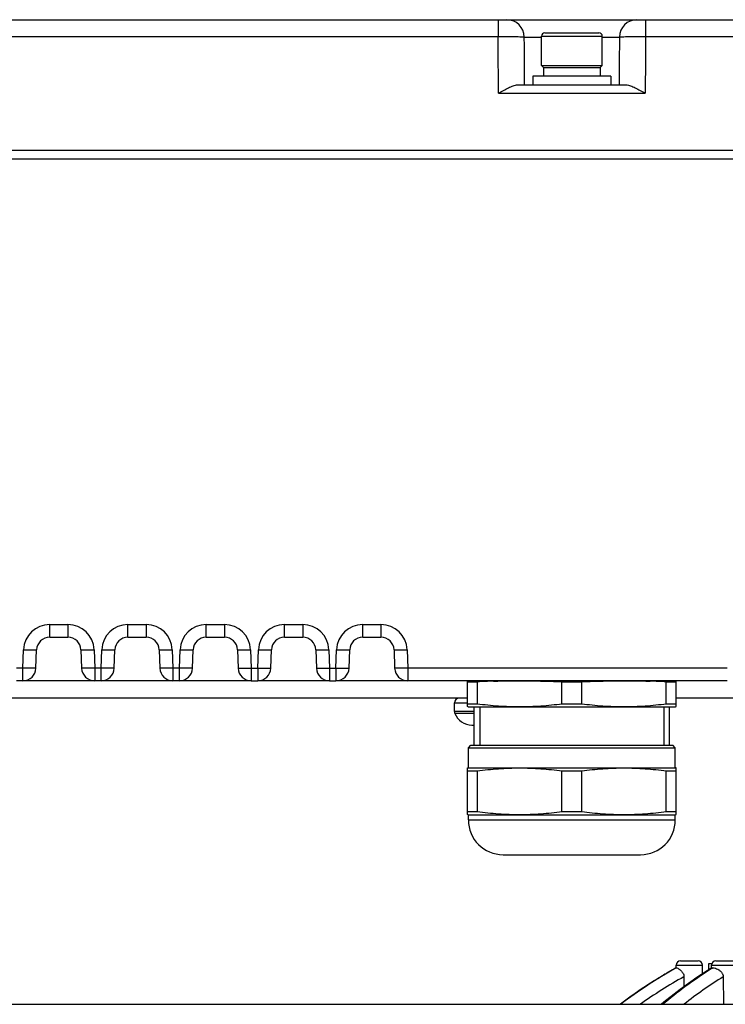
# Model space of a CAD drawing. Header units: millimetres. Extents: x 0 to 420, y 0 to 297.
# Tile 30 of 140: x 112 to 136, y 53 to 87. Entities that reach past the tile are written whole.
import ezdxf

# ---------------------------------------------------------------- set-up
doc = ezdxf.new("R2010")
doc.units = ezdxf.units.MM
doc.header["$LTSCALE"] = 23.1
doc.layers.get('0').update_dxf_attribs({"linetype": 'CONTINUOUS'})
for name, color, linetype in [('02___PRT_ALL_AXES', 7, 'CONTINUOUS'), ('03___PRT_ALL_CURVES', 7, 'CONTINUOUS'), ('DIM_PILOTEES', 7, 'CONTINUOUS')]:
    doc.layers.add(name, color=color, linetype=linetype)
doc.styles.get("Standard").update_dxf_attribs({"font": 'txt', "width": 0.7})
doc.dimstyles.new('DIMSTYLE_6', dxfattribs={"dimtxt": 2.5, "dimasz": 3.5, "dimexe": 2, "dimexo": 0, "dimtad": 1, "dimdec": 0, "dimlfac": 3.333333, "dimdsep": 46, "dimtxsty": 'Standard', "dimblk": '_FILLED', "dimblk1": '_FILLED', "dimblk2": '_FILLED', "dimcen": 0.09, "dimazin": 2, "dimtp": 0.3, "dimtm": 0.3, "dimtfac": 1, "dimtdec": 0, "dimtofl": 0, "dimtmove": 0, "dimatfit": 3, "dimldrblk": '_FILLED', "dimfxl": 0, "dimtolj": 1, "dimarcsym": 0})

# ---------------------------------------------------------------- blocks, each defined once
blk = doc.blocks.new('_FILLED')
at = {"color": 0, "linetype": 'ByBlock'}
blk.add_solid([(0, 0), (-1, 0.1429), (-1, -0.1429)], dxfattribs=at)
blk = doc.blocks.new('*D21')
at = {"layer": 'DIM_PILOTEES', "color": 2, "linetype": 'Continuous'}
for p, q in [((148.865, 82.172), (191.83, 82.172)), ((189.83, 82.172), (189.83, 67.592)), ((189.83, 53.012), (189.83, 67.592)), ((117.441, 53.012), (191.83, 53.012))]:
    blk.add_line(p, q, dxfattribs=at)
at = {"layer": 'DIM_PILOTEES', "color": 2, "linetype": 'Continuous', "xscale": 3.5, "yscale": 3.5, "zscale": 3.5}
for p, rotation in [((189.83, 82.172), 90), ((189.83, 53.012), 270)]:
    blk.add_blockref('_FILLED', p, dxfattribs=dict(at, rotation=rotation))
at = {"layer": 'DIM_PILOTEES', "color": 2, "linetype": 'Continuous', "insert": (186.705, 67.592), "char_height": 2.5, "width": 17.67857, "attachment_point": 2, "rotation": 90, "line_spacing_factor": 0.9}
blk.add_mtext('{\\ftxt;\\W0.0001;\\H0.0001;\\~}{\\ftxt;\\W2.7142857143;\\H2.5; }{\\ftxt;\\W0.0001;\\H0.0001;\\~}{\\ftxt;\\W0.0001;\\H0.0001;\\~}{\\ftxt;\\W1.5714285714;\\H2.5; }{\\ftxt;\\W0.0001;\\H0.0001;\\~}{\\ftxt;\\W0.0001;\\H0.0001;\\~}{\\ftxt;\\W0.4285714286;\\H2.5; }{\\ftxt;\\W0.0001;\\H0.0001;\\~}', dxfattribs=at)

msp = doc.modelspace()

# ---------------------------------------------------------------- linework, layer by layer
at = {"color": 7, "linetype": 'Continuous'}
for p, q in [((86.6777, 86.9725), (148.2046, 86.9725)), ((128.401, 86.9725), (128.401, 86.3934)), ((133.4813, 86.9725), (133.4813, 86.3934)), ((106.4813, 86.3934), (128.401, 86.3934)), ((129.3009, 86.3725), (129.8911, 86.3725)), ((129.8911, 86.4025), (131.9911, 86.4025)), ((129.8911, 85.393), (129.8911, 86.4025)), ((130.0111, 86.5225), (131.8711, 86.5225)), ((131.9911, 85.393), (131.9911, 86.4025)), ((131.9911, 86.3725), (132.5813, 86.3725)), ((132.5861, 86.3725), (132.5911, 86.3725)), ((133.4813, 86.3934), (144.7474, 86.3934)), ((129.8911, 85.393), (131.9911, 85.393)), ((129.9616, 85.3225), (129.8911, 85.393)), ((129.9616, 85.3225), (131.9206, 85.3225)), ((129.9661, 85.3225), (129.9661, 85.0225)), ((131.9161, 85.3225), (131.9161, 85.0225)), ((131.9206, 85.3225), (131.9911, 85.393)), ((132.2911, 85.0225), (129.5911, 85.0225)), ((129.5911, 85.0225), (129.5911, 84.7225)), ((132.2911, 85.0225), (132.2911, 84.7225)), ((129.068, 84.7225), (132.8142, 84.7225)), ((128.4079, 84.433), (133.4743, 84.433)), ((85.9411, 82.4725), (148.9411, 82.4725)), ((85.9486, 82.1725), (148.7972, 82.1725)), ((112.9253, 66.1107), (113.5562, 66.1107)), ((112.9253, 65.6725), (112.9253, 66.1107)), ((113.5562, 66.1107), (113.5562, 65.6725)), ((115.6253, 66.1107), (116.2562, 66.1107)), ((115.6253, 65.6725), (115.6253, 66.1107)), ((116.2562, 66.1107), (116.2562, 65.6725)), ((118.3253, 66.1107), (118.9562, 66.1107)), ((118.3253, 65.6725), (118.3253, 66.1107)), ((118.9562, 66.1107), (118.9562, 65.6725)), ((121.0253, 66.1107), (121.6562, 66.1107)), ((121.0253, 65.6725), (121.0253, 66.1107)), ((121.6562, 66.1107), (121.6562, 65.6725)), ((123.7253, 66.1107), (124.3562, 66.1107)), ((123.7253, 65.6725), (123.7253, 66.1107)), ((124.3562, 66.1107), (124.3562, 65.6725)), ((112.9253, 65.6725), (113.5562, 65.6725)), ((115.6253, 65.6725), (116.2562, 65.6725)), ((118.3253, 65.6725), (118.9562, 65.6725)), ((121.0253, 65.6725), (121.6562, 65.6725)), ((123.7253, 65.6725), (124.3562, 65.6725)), ((112.0038, 64.6107), (112.0259, 65.2421)), ((112.4535, 64.6068), (112.4756, 65.2382)), ((114.0059, 65.2382), (114.028, 64.6068)), ((114.4556, 65.2421), (114.4777, 64.6107)), ((114.7038, 64.6107), (114.7259, 65.2421)), ((115.1535, 64.6068), (115.1756, 65.2382)), ((116.7059, 65.2382), (116.728, 64.6068)), ((117.1556, 65.2421), (117.1777, 64.6107)), ((117.4038, 64.6107), (117.4259, 65.2421)), ((117.8535, 64.6068), (117.8756, 65.2382)), ((119.4059, 65.2382), (119.428, 64.6068)), ((119.8556, 65.2421), (119.8777, 64.6107)), ((120.1038, 64.6107), (120.1259, 65.2421)), ((120.5535, 64.6068), (120.5756, 65.2382)), ((122.1059, 65.2382), (122.128, 64.6068)), ((122.5556, 65.2421), (122.5777, 64.6107)), ((122.8038, 64.6107), (122.8259, 65.2421)), ((123.2535, 64.6068), (123.2756, 65.2382)), ((124.8059, 65.2382), (124.828, 64.6068)), ((125.2556, 65.2421), (125.2777, 64.6107)), ((112.0038, 64.6107), (111.7777, 64.6107)), ((112.0038, 64.1725), (112.0038, 64.6107)), ((114.7038, 64.6107), (114.4777, 64.6107)), ((114.4777, 64.6107), (114.4777, 64.1725)), ((114.7038, 64.1725), (114.7038, 64.6107)), ((117.4038, 64.6107), (117.1777, 64.6107)), ((117.1777, 64.6107), (117.1777, 64.1725)), ((117.4038, 64.1725), (117.4038, 64.6107)), ((119.8777, 64.6107), (120.1038, 64.6107)), ((119.8777, 64.6107), (119.8777, 64.1725)), ((120.1038, 64.6107), (120.1038, 64.1725)), ((122.5777, 64.6107), (122.8038, 64.6107)), ((122.5777, 64.6107), (122.5777, 64.1725)), ((122.8038, 64.6107), (122.8038, 64.1725)), ((136.3038, 64.6107), (125.2777, 64.6107)), ((125.2777, 64.6107), (125.2777, 64.1725)), ((112.0038, 64.1725), (111.7777, 64.1725)), ((114.7038, 64.1725), (114.4777, 64.1725)), ((117.4038, 64.1725), (117.1777, 64.1725)), ((119.8777, 64.1725), (120.1038, 64.1725)), ((122.5777, 64.1725), (122.8038, 64.1725)), ((136.3038, 64.1725), (125.2777, 64.1725)), ((127.3408, 63.2798), (127.3408, 64.17)), ((127.3408, 64.1372), (127.6811, 64.1372)), ((127.6811, 63.3803), (127.6811, 64.1372)), ((130.6004, 64.1372), (131.2811, 64.1372)), ((130.6004, 63.3803), (130.6004, 64.1372)), ((131.2811, 63.3803), (131.2811, 64.1372)), ((134.2004, 64.1372), (134.5408, 64.1372)), ((134.2004, 63.3803), (134.2004, 64.1372)), ((134.5408, 63.2798), (134.5408, 64.17)), ((127.3408, 63.5725), (107.5408, 63.5725)), ((149.7569, 63.5725), (134.5408, 63.5725)), ((127.3408, 63.3803), (127.6811, 63.3803)), ((130.6004, 63.3803), (131.2811, 63.3803)), ((134.2004, 63.3803), (134.5408, 63.3803)), ((127.3408, 59.5598), (127.3408, 61.1652)), ((134.5408, 59.5598), (134.5408, 61.1652)), ((127.3408, 61.0647), (127.6811, 61.0647)), ((127.6811, 59.6603), (127.6811, 61.0647)), ((130.6004, 61.0647), (131.2811, 61.0647)), ((130.6004, 59.6603), (130.6004, 61.0647)), ((131.2811, 59.6603), (131.2811, 61.0647)), ((134.2004, 61.0647), (134.5408, 61.0647)), ((134.2004, 59.6603), (134.2004, 61.0647)), ((127.3408, 59.6603), (127.6811, 59.6603)), ((130.6004, 59.6603), (131.2811, 59.6603)), ((134.2004, 59.6603), (134.5408, 59.6603)), ((134.5416, 54.2694), (134.5433, 54.3651)), ((134.5433, 54.3651), (135.4484, 54.3651)), ((134.6933, 54.5125), (135.2985, 54.5125)), ((135.4538, 54.06), (135.4484, 54.3651)), ((135.6658, 54.4225), (135.7741, 54.4225)), ((135.7596, 54.2564), (135.7615, 54.3651)), ((135.7615, 54.3651), (136.6666, 54.3651)), ((135.9115, 54.5125), (136.5167, 54.5125)), ((134.5429, 54.2718), (134.5458, 54.2721)), ((134.5458, 54.2721), (134.5434, 54.2707)), ((134.5458, 54.2721), (134.5434, 54.2708)), ((134.5489, 54.2721), (134.5442, 54.2694)), ((134.5489, 54.2721), (134.5442, 54.2695)), ((134.5458, 54.2721), (134.5484, 54.2721)), ((135.805, 54.2721), (135.7798, 54.2567)), ((135.805, 54.2721), (135.78, 54.2564)), ((135.814, 54.2721), (135.7826, 54.2527)), ((135.814, 54.2721), (135.7829, 54.2521)), ((134.8075, 53.962), (134.8067, 53.6146)), ((136.1645, 53.962), (136.1677, 53.0125)), ((136.1645, 53.962), (136.1676, 53.0125)), ((133.335, 53.5305), (132.712, 53.0884)), ((57.4408, 53.0125), (177.4408, 53.0125)), ((132.7122, 53.0886), (132.6149, 53.0125))]:
    msp.add_line(p, q, dxfattribs=at)
at = {"color": 3, "linetype": 'Continuous'}
for p, q in [((114.4777, 64.1725), (112.0038, 64.1725)), ((117.1777, 64.1725), (114.7038, 64.1725)), ((119.8777, 64.1725), (117.4038, 64.1725)), ((122.5777, 64.1725), (120.1038, 64.1725)), ((125.2777, 64.1725), (122.8038, 64.1725)), ((126.8908, 63.4051), (127.3408, 63.4051)), ((126.8908, 63.1075), (126.8908, 63.4051)), ((127.5658, 63.1075), (126.8908, 63.1075)), ((127.5658, 63.0447), (126.903, 63.0447)), ((127.4909, 62.6426), (127.5658, 62.6426))]:
    msp.add_line(p, q, dxfattribs=at)
at = {"color": 2, "linetype": 'Continuous'}
for p, q in [((127.7668, 63.2725), (127.7668, 61.9525)), ((134.1148, 63.2725), (134.1148, 61.9525))]:
    msp.add_line(p, q, dxfattribs=at)
at = {"color": 7, "linetype": 'Continuous'}
for points in [[(129.3067, 84.7225), (129.3054, 85.0434), (129.3042, 85.3871), (129.303, 85.731), (129.3019, 86.0752), (129.3009, 86.3743)], [(132.5813, 86.3743), (132.5804, 86.0792), (132.5793, 85.735), (132.5781, 85.3911), (132.5768, 85.0474), (132.5756, 84.7225)], [(134.5429, 54.2717), (133.9772, 53.9426), (133.3349, 53.5304)], [(135.7741, 54.2658), (135.2586, 53.9346), (134.6768, 53.5225), (134.1124, 53.0807), (134.0332, 53.0125)]]:
    msp.add_lwpolyline(points, dxfattribs=at)
for centre, radius, start, end in [((128.7009, 86.3725), 0.6, 0.17578, 90), ((133.1813, 86.3725), 0.6, 90, 179.82417), ((130.0111, 86.4025), 0.12, 90, 180), ((131.8711, 86.4025), 0.12, 0, 90), ((112.9253, 65.2107), 0.9, 90, 178), ((113.5562, 65.2107), 0.9, 2, 90), ((115.6253, 65.2107), 0.9, 90, 178), ((116.2562, 65.2107), 0.9, 2, 90), ((118.3253, 65.2107), 0.9, 90, 178), ((118.9562, 65.2107), 0.9, 2, 90), ((121.0253, 65.2107), 0.9, 90, 178), ((121.6562, 65.2107), 0.9, 2, 90), ((123.7253, 65.2107), 0.9, 90, 178), ((124.3562, 65.2107), 0.9, 2, 90), ((112.9253, 65.2225), 0.45, 90, 178), ((113.5562, 65.2225), 0.45, 2, 90), ((115.6253, 65.2225), 0.45, 90, 178), ((116.2562, 65.2225), 0.45, 2, 90), ((118.3253, 65.2225), 0.45, 90, 178), ((118.9562, 65.2225), 0.45, 2, 90), ((121.0253, 65.2225), 0.45, 90, 178), ((121.6562, 65.2225), 0.45, 2, 90), ((123.7253, 65.2225), 0.45, 90, 178), ((124.3562, 65.2225), 0.45, 2, 90), ((112.0038, 64.6225), 0.45, 270, 358), ((114.4777, 64.6225), 0.45, 182, 270), ((114.7038, 64.6225), 0.45, 270, 358), ((117.1777, 64.6225), 0.45, 182, 270), ((117.4038, 64.6225), 0.45, 270, 358), ((119.8777, 64.6225), 0.45, 182, 270), ((120.1038, 64.6225), 0.45, 270, 358), ((122.5777, 64.6225), 0.45, 182, 270), ((122.8038, 64.6225), 0.45, 270, 358), ((125.2777, 64.6225), 0.45, 182, 270), ((129.3087, 26.3346), 37.8376, 91.61676, 92.46538), ((132.5728, 26.3346), 37.8377, 87.53462, 88.38324), ((134.6933, 54.3625), 0.15, 90, 179), ((135.2985, 54.3625), 0.15, 1, 90), ((135.9115, 54.3625), 0.15, 90, 179), ((142.4906, 39.9747), 16.3566, 120.645, 127.13903), ((142.4432, 40.1045), 16.2186, 119.14585, 127.25334), ((143.5185, 41.7118), 14.7398, 121.66934, 129.937), ((143.4283, 41.9969), 14.4452, 122.62601, 130.30553), ((142.4605, 40.0229), 16.2998, 119.05954, 120.64053), ((134.547, 54.3), 0.0279, 272.68914, 273.87194), ((134.5376, 54.1903), 0.0833, 71.65289, 73.84328), ((143.2821, 42.2195), 14.1788, 121.93254, 122.61349), ((135.8095, 54.4416), 0.1695, 268.47912, 271.51771), ((142.5005, 40.1051), 15.8492, 119.03767, 125.46373), ((143.5317, 42.0336), 14.0201, 121.70018, 128.44486)]:
    msp.add_arc(centre, radius, start, end, dxfattribs=at)
at = {"color": 3, "linetype": 'Continuous'}
for centre, radius, start, end in [((127.0582, 63.4051), 0.1674, 90, 180), ((127.0582, 63.1075), 0.1674, 180, 202.04691), ((127.4998, 63.2863), 0.6438, 202.04691, 269.20853)]:
    msp.add_arc(centre, radius, start, end, dxfattribs=at)
at = {"color": 7, "linetype": 'Continuous'}
for points, knots in [([(128.401, 86.3934), (128.4595, 86.3936), (128.5743, 86.3935), (128.7409, 86.3927), (128.8945, 86.3912), (129.0291, 86.3889), (129.1271, 86.3865), (129.192, 86.3841), (129.2299, 86.3825), (129.2589, 86.3805), (129.2818, 86.3791), (129.2923, 86.3767), (129.3009, 86.3759), (129.3009, 86.3743)], [0, 0, 0, 0, 0.1948948, 0.3822768, 0.5549883, 0.7063831, 0.8306613, 0.8811004, 0.9230664, 0.9561728, 0.9801042, 0.9946769, 1, 1, 1, 1]), ([(132.5813, 86.3743), (132.5814, 86.3759), (132.59, 86.3767), (132.6005, 86.3791), (132.6233, 86.3805), (132.6523, 86.3825), (132.6902, 86.3841), (132.7551, 86.3865), (132.8531, 86.3889), (132.9877, 86.3912), (133.1413, 86.3927), (133.3079, 86.3935), (133.4228, 86.3936), (133.4813, 86.3934)], [0, 0, 0, 0, 0.0053205, 0.0198845, 0.0438053, 0.0769001, 0.1188579, 0.1692875, 0.2935508, 0.4449319, 0.6176373, 0.8050628, 1, 1, 1, 1]), ([(128.4079, 84.433), (128.4658, 84.4664), (128.5797, 84.532), (128.7485, 84.6223), (128.908, 84.6934), (129.0172, 84.7225), (129.068, 84.7225)], [0, 0, 0, 0, 0.2764132, 0.5434199, 0.7898984, 1, 1, 1, 1]), ([(132.8142, 84.7225), (132.865, 84.7225), (132.9742, 84.6934), (133.1337, 84.6223), (133.3025, 84.532), (133.4164, 84.4665), (133.4743, 84.433)], [0, 0, 0, 0, 0.2100609, 0.456541, 0.7235711, 1, 1, 1, 1]), ([(112.0259, 65.2421), (112.0551, 65.2411), (112.1124, 65.2392), (112.1957, 65.237), (112.2724, 65.2354), (112.3396, 65.2344), (112.3886, 65.2342), (112.421, 65.2345), (112.44, 65.2348), (112.4545, 65.2354), (112.4659, 65.2359), (112.4713, 65.2369), (112.4756, 65.2374), (112.4756, 65.2382)], [0, 0, 0, 0, 0.1948653, 0.3822663, 0.554926, 0.7062893, 0.8305309, 0.8809581, 0.9229151, 0.9560123, 0.9799532, 0.9945476, 1, 1, 1, 1]), ([(114.0059, 65.2382), (114.0059, 65.2374), (114.0102, 65.2369), (114.0156, 65.2359), (114.027, 65.2354), (114.0415, 65.2348), (114.0605, 65.2345), (114.0929, 65.2342), (114.1419, 65.2344), (114.2091, 65.2354), (114.2858, 65.237), (114.3691, 65.2392), (114.4264, 65.2411), (114.4556, 65.2421)], [0, 0, 0, 0, 0.0054524, 0.0200468, 0.0439877, 0.0770849, 0.1190419, 0.1694691, 0.2937107, 0.445074, 0.6177337, 0.8051347, 1, 1, 1, 1]), ([(114.7259, 65.2421), (114.7551, 65.2411), (114.8124, 65.2392), (114.8957, 65.237), (114.9724, 65.2354), (115.0396, 65.2344), (115.0886, 65.2342), (115.121, 65.2345), (115.14, 65.2348), (115.1545, 65.2354), (115.1659, 65.2359), (115.1713, 65.2369), (115.1756, 65.2374), (115.1756, 65.2382)], [0, 0, 0, 0, 0.1948653, 0.3822663, 0.554926, 0.7062893, 0.8305309, 0.8809581, 0.9229151, 0.9560123, 0.9799532, 0.9945476, 1, 1, 1, 1]), ([(116.7059, 65.2382), (116.7059, 65.2374), (116.7102, 65.2369), (116.7156, 65.2359), (116.727, 65.2354), (116.7415, 65.2348), (116.7605, 65.2345), (116.7929, 65.2342), (116.8419, 65.2344), (116.9091, 65.2354), (116.9858, 65.237), (117.0691, 65.2392), (117.1264, 65.2411), (117.1556, 65.2421)], [0, 0, 0, 0, 0.0054524, 0.0200468, 0.0439877, 0.0770849, 0.1190419, 0.1694691, 0.2937107, 0.445074, 0.6177337, 0.8051347, 1, 1, 1, 1]), ([(117.4259, 65.2421), (117.4551, 65.2411), (117.5124, 65.2392), (117.5957, 65.237), (117.6724, 65.2354), (117.7396, 65.2344), (117.7886, 65.2342), (117.821, 65.2345), (117.84, 65.2348), (117.8545, 65.2354), (117.8659, 65.2359), (117.8713, 65.2369), (117.8756, 65.2374), (117.8756, 65.2382)], [0, 0, 0, 0, 0.1948653, 0.3822663, 0.554926, 0.7062893, 0.8305309, 0.8809581, 0.9229151, 0.9560123, 0.9799532, 0.9945476, 1, 1, 1, 1]), ([(119.4059, 65.2382), (119.4059, 65.2374), (119.4102, 65.2369), (119.4156, 65.2359), (119.427, 65.2354), (119.4415, 65.2348), (119.4605, 65.2345), (119.4929, 65.2342), (119.5419, 65.2344), (119.6091, 65.2354), (119.6858, 65.237), (119.7691, 65.2392), (119.8264, 65.2411), (119.8556, 65.2421)], [0, 0, 0, 0, 0.0054524, 0.0200468, 0.0439877, 0.0770849, 0.1190419, 0.1694691, 0.2937107, 0.445074, 0.6177337, 0.8051347, 1, 1, 1, 1]), ([(120.1259, 65.2421), (120.1551, 65.2411), (120.2124, 65.2392), (120.2957, 65.237), (120.3724, 65.2354), (120.4396, 65.2344), (120.4886, 65.2342), (120.521, 65.2345), (120.54, 65.2348), (120.5545, 65.2354), (120.5659, 65.2359), (120.5713, 65.2369), (120.5756, 65.2374), (120.5756, 65.2382)], [0, 0, 0, 0, 0.1948653, 0.3822663, 0.554926, 0.7062893, 0.8305309, 0.8809581, 0.9229151, 0.9560123, 0.9799532, 0.9945476, 1, 1, 1, 1]), ([(122.1059, 65.2382), (122.1059, 65.2374), (122.1102, 65.2369), (122.1156, 65.2359), (122.127, 65.2354), (122.1415, 65.2348), (122.1605, 65.2345), (122.1929, 65.2342), (122.2419, 65.2344), (122.3091, 65.2354), (122.3858, 65.237), (122.4691, 65.2392), (122.5264, 65.2411), (122.5556, 65.2421)], [0, 0, 0, 0, 0.0054524, 0.0200468, 0.0439877, 0.0770849, 0.1190419, 0.1694691, 0.2937107, 0.445074, 0.6177337, 0.8051347, 1, 1, 1, 1]), ([(122.8259, 65.2421), (122.8551, 65.2411), (122.9124, 65.2392), (122.9957, 65.237), (123.0724, 65.2354), (123.1396, 65.2344), (123.1886, 65.2342), (123.221, 65.2345), (123.24, 65.2348), (123.2545, 65.2354), (123.2659, 65.2359), (123.2713, 65.2369), (123.2756, 65.2374), (123.2756, 65.2382)], [0, 0, 0, 0, 0.1948653, 0.3822663, 0.554926, 0.7062893, 0.8305309, 0.8809581, 0.9229151, 0.9560123, 0.9799532, 0.9945476, 1, 1, 1, 1]), ([(124.8059, 65.2382), (124.8059, 65.2374), (124.8102, 65.2369), (124.8156, 65.2359), (124.827, 65.2354), (124.8415, 65.2348), (124.8605, 65.2345), (124.8929, 65.2342), (124.9419, 65.2344), (125.0091, 65.2354), (125.0858, 65.237), (125.1691, 65.2392), (125.2264, 65.2411), (125.2556, 65.2421)], [0, 0, 0, 0, 0.0054524, 0.0200468, 0.0439877, 0.0770849, 0.1190419, 0.1694691, 0.2937107, 0.445074, 0.6177337, 0.8051347, 1, 1, 1, 1]), ([(112.4535, 64.6068), (112.4535, 64.606), (112.4493, 64.6055), (112.4439, 64.6045), (112.4325, 64.604), (112.4179, 64.6034), (112.399, 64.603), (112.3665, 64.6028), (112.3176, 64.603), (112.2503, 64.604), (112.1736, 64.6056), (112.0904, 64.6078), (112.033, 64.6097), (112.0038, 64.6107)], [0, 0, 0, 0, 0.0054476, 0.0200468, 0.0439845, 0.0770826, 0.1190411, 0.1694649, 0.2937082, 0.4450673, 0.6177436, 0.8051159, 1, 1, 1, 1]), ([(114.4777, 64.6107), (114.4485, 64.6097), (114.3911, 64.6078), (114.3079, 64.6056), (114.2312, 64.604), (114.1639, 64.603), (114.115, 64.6028), (114.0825, 64.603), (114.0636, 64.6034), (114.049, 64.604), (114.0376, 64.6045), (114.0322, 64.6055), (114.028, 64.606), (114.028, 64.6068)], [0, 0, 0, 0, 0.1948835, 0.3822558, 0.554932, 0.7062911, 0.8305347, 0.8809586, 0.9229172, 0.9560155, 0.9799532, 0.9945524, 1, 1, 1, 1]), ([(115.1535, 64.6068), (115.1535, 64.606), (115.1493, 64.6055), (115.1439, 64.6045), (115.1325, 64.604), (115.1179, 64.6034), (115.099, 64.603), (115.0665, 64.6028), (115.0176, 64.603), (114.9503, 64.604), (114.8736, 64.6056), (114.7904, 64.6078), (114.733, 64.6097), (114.7038, 64.6107)], [0, 0, 0, 0, 0.0054476, 0.0200468, 0.0439845, 0.0770826, 0.1190411, 0.1694649, 0.2937082, 0.4450673, 0.6177436, 0.8051159, 1, 1, 1, 1]), ([(117.1777, 64.6107), (117.1485, 64.6097), (117.0911, 64.6078), (117.0079, 64.6056), (116.9312, 64.604), (116.8639, 64.603), (116.815, 64.6028), (116.7825, 64.603), (116.7636, 64.6034), (116.749, 64.604), (116.7376, 64.6045), (116.7322, 64.6055), (116.728, 64.606), (116.728, 64.6068)], [0, 0, 0, 0, 0.1948835, 0.3822558, 0.554932, 0.7062911, 0.8305347, 0.8809586, 0.9229172, 0.9560155, 0.9799532, 0.9945524, 1, 1, 1, 1]), ([(117.8535, 64.6068), (117.8535, 64.606), (117.8493, 64.6055), (117.8439, 64.6045), (117.8325, 64.604), (117.8179, 64.6034), (117.799, 64.603), (117.7665, 64.6028), (117.7176, 64.603), (117.6503, 64.604), (117.5736, 64.6056), (117.4904, 64.6078), (117.433, 64.6097), (117.4038, 64.6107)], [0, 0, 0, 0, 0.0054476, 0.0200468, 0.0439845, 0.0770826, 0.1190411, 0.1694649, 0.2937082, 0.4450673, 0.6177436, 0.8051159, 1, 1, 1, 1]), ([(119.428, 64.6068), (119.428, 64.606), (119.4322, 64.6055), (119.4376, 64.6045), (119.449, 64.604), (119.4636, 64.6034), (119.4825, 64.603), (119.515, 64.6028), (119.5639, 64.603), (119.6312, 64.604), (119.7079, 64.6056), (119.7911, 64.6078), (119.8485, 64.6097), (119.8777, 64.6107)], [0, 0, 0, 0, 0.0054505, 0.020046, 0.0439874, 0.0770818, 0.1190437, 0.1694641, 0.2937078, 0.4450671, 0.6177435, 0.8051166, 1, 1, 1, 1]), ([(120.1038, 64.6107), (120.133, 64.6097), (120.1904, 64.6078), (120.2736, 64.6056), (120.3503, 64.604), (120.4176, 64.603), (120.4665, 64.6028), (120.499, 64.603), (120.5179, 64.6034), (120.5325, 64.604), (120.5439, 64.6045), (120.5493, 64.6055), (120.5535, 64.606), (120.5535, 64.6068)], [0, 0, 0, 0, 0.1948834, 0.3822565, 0.5549329, 0.7062922, 0.8305359, 0.8809563, 0.9229182, 0.9560126, 0.979954, 0.9945495, 1, 1, 1, 1]), ([(122.128, 64.6068), (122.128, 64.606), (122.1322, 64.6055), (122.1376, 64.6045), (122.149, 64.604), (122.1636, 64.6034), (122.1825, 64.603), (122.215, 64.6028), (122.2639, 64.603), (122.3312, 64.604), (122.4079, 64.6056), (122.4911, 64.6078), (122.5485, 64.6097), (122.5777, 64.6107)], [0, 0, 0, 0, 0.0054505, 0.020046, 0.0439874, 0.0770818, 0.1190437, 0.1694641, 0.2937078, 0.4450671, 0.6177435, 0.8051166, 1, 1, 1, 1]), ([(122.8038, 64.6107), (122.833, 64.6097), (122.8904, 64.6078), (122.9736, 64.6056), (123.0503, 64.604), (123.1176, 64.603), (123.1665, 64.6028), (123.199, 64.603), (123.2179, 64.6034), (123.2325, 64.604), (123.2439, 64.6045), (123.2493, 64.6055), (123.2535, 64.606), (123.2535, 64.6068)], [0, 0, 0, 0, 0.1948834, 0.3822565, 0.5549329, 0.7062922, 0.8305359, 0.8809563, 0.9229182, 0.9560126, 0.979954, 0.9945495, 1, 1, 1, 1]), ([(125.2777, 64.6107), (125.2485, 64.6097), (125.1911, 64.6078), (125.1079, 64.6056), (125.0312, 64.604), (124.9639, 64.603), (124.915, 64.6028), (124.8825, 64.603), (124.8636, 64.6034), (124.849, 64.604), (124.8376, 64.6045), (124.8322, 64.6055), (124.828, 64.606), (124.828, 64.6068)], [0, 0, 0, 0, 0.1948835, 0.3822558, 0.554932, 0.7062911, 0.8305347, 0.8809586, 0.9229172, 0.9560155, 0.9799532, 0.9945524, 1, 1, 1, 1]), ([(128.2412, 64.1572), (128.6343, 64.1682), (129.421, 64.1764), (130.2074, 64.1541), (130.6004, 64.1372)], [0, 0, 0, 0, 0.499979, 1, 1, 1, 1]), ([(131.2811, 64.1372), (131.6741, 64.1541), (132.4605, 64.1764), (133.2472, 64.1682), (133.6403, 64.1572)], [0, 0, 0, 0, 0.500021, 1, 1, 1, 1]), ([(127.6811, 63.3803), (127.9232, 63.3485), (128.4088, 63.2978), (129.1408, 63.2708), (129.8727, 63.2978), (130.3583, 63.3485), (130.6004, 63.3803)], [0, 0, 0, 0, 0.250145, 0.5, 0.749855, 1, 1, 1, 1]), ([(131.2811, 63.3803), (131.5232, 63.3485), (132.0088, 63.2978), (132.7408, 63.2708), (133.4727, 63.2978), (133.9583, 63.3485), (134.2004, 63.3803)], [0, 0, 0, 0, 0.250145, 0.5, 0.749855, 1, 1, 1, 1]), ([(127.6811, 61.0647), (127.9232, 61.0965), (128.4088, 61.1472), (129.1408, 61.1742), (129.8727, 61.1472), (130.3583, 61.0965), (130.6004, 61.0647)], [0, 0, 0, 0, 0.250145, 0.5, 0.749855, 1, 1, 1, 1]), ([(131.2811, 61.0647), (131.5232, 61.0965), (132.0088, 61.1472), (132.7408, 61.1742), (133.4727, 61.1472), (133.9583, 61.0965), (134.2004, 61.0647)], [0, 0, 0, 0, 0.250145, 0.5, 0.749855, 1, 1, 1, 1]), ([(127.6811, 59.6603), (127.9232, 59.6285), (128.4088, 59.5778), (129.1408, 59.5508), (129.8727, 59.5778), (130.3583, 59.6285), (130.6004, 59.6603)], [0, 0, 0, 0, 0.250145, 0.5, 0.749855, 1, 1, 1, 1]), ([(131.2811, 59.6603), (131.5232, 59.6285), (132.0088, 59.5778), (132.7408, 59.5508), (133.4727, 59.5778), (133.9583, 59.6285), (134.2004, 59.6603)], [0, 0, 0, 0, 0.250145, 0.5, 0.749855, 1, 1, 1, 1]), ([(134.5489, 54.2721), (134.5497, 54.2722), (134.5538, 54.2722), (134.5577, 54.2712), (134.5608, 54.2703)], [0, 0, 0, 0, 0.2036014, 1, 1, 1, 1]), ([(134.5639, 54.2694), (134.584, 54.2627), (134.6311, 54.2349), (134.706, 54.1786), (134.7699, 54.1064), (134.8026, 54.0282), (134.8076, 53.9841), (134.8075, 53.962)], [0, 0, 0, 0, 0.1539608, 0.3916921, 0.6824133, 0.8396899, 1, 1, 1, 1]), ([(135.7741, 54.2658), (135.776, 54.267), (135.7857, 54.2715), (135.7967, 54.2724), (135.805, 54.2721)], [0, 0, 0, 0, 0.2148113, 1, 1, 1, 1]), ([(135.814, 54.2721), (135.8165, 54.2722), (135.8274, 54.2721), (135.8383, 54.2708), (135.8466, 54.2694)], [0, 0, 0, 0, 0.2292409, 1, 1, 1, 1]), ([(135.8466, 54.2694), (135.8775, 54.264), (135.9351, 54.2432), (136.0159, 54.1989), (136.09, 54.1411), (136.1504, 54.062), (136.1644, 53.995), (136.1645, 53.962)], [0, 0, 0, 0, 0.1990704, 0.3827363, 0.5831757, 0.7907957, 1, 1, 1, 1])]:
    msp.add_open_spline(points, degree=3, knots=knots, dxfattribs=at)
for points in [[(128.4079, 84.433), (128.4053, 85.0865), (128.403, 85.7399), (128.401, 86.3934)], [(133.4813, 86.3934), (133.4793, 85.7399), (133.477, 85.0865), (133.4743, 84.433)]]:
    msp.add_open_spline(points, degree=3, dxfattribs=at)
at = {"layer": '02___PRT_ALL_AXES', "color": 7, "linetype": 'Continuous'}
for p, q in [((127.368, 63.2725), (127.3408, 63.2798)), ((127.368, 63.2725), (134.5136, 63.2725)), ((127.5658, 61.9525), (127.5658, 63.2725)), ((134.3158, 61.9525), (134.3158, 63.2725)), ((134.5136, 63.2725), (134.5408, 63.2798)), ((127.3708, 61.8625), (127.4608, 61.9525)), ((127.3708, 61.8625), (134.5108, 61.8625)), ((127.3708, 61.1725), (127.3708, 61.8625)), ((127.4608, 61.9525), (134.4208, 61.9525)), ((134.5108, 61.8625), (134.4208, 61.9525)), ((134.5108, 61.1725), (134.5108, 61.8625)), ((127.3408, 61.1652), (127.368, 61.1725)), ((127.368, 61.1725), (134.5136, 61.1725)), ((134.5408, 61.1652), (134.5136, 61.1725)), ((127.368, 59.5525), (127.3408, 59.5598)), ((127.368, 59.5525), (134.5136, 59.5525)), ((127.3708, 59.3725), (127.3708, 59.5525)), ((134.5108, 59.3725), (134.5108, 59.5525)), ((134.5136, 59.5525), (134.5408, 59.5598)), ((127.3708, 59.3725), (134.5108, 59.3725)), ((128.5708, 58.1725), (133.3108, 58.1725)), ((135.6658, 54.1962), (135.6658, 54.4225))]:
    msp.add_line(p, q, dxfattribs=at)
for centre, start, end in [((128.5708, 59.3725), 180, 270), ((133.3108, 59.3725), 270, 360)]:
    msp.add_arc(centre, 1.2, start, end, dxfattribs=at)
at = {"layer": '03___PRT_ALL_CURVES', "color": 4, "linetype": 'Continuous'}
msp.add_line((85.9408, 82.4725), (148.9378, 82.4725), dxfattribs=at)

# ---------------------------------------------------------------- dimensions: what is measured, and where the dimension line sits
at = {"layer": 'DIM_PILOTEES', "color": 2, "linetype": 'Continuous'}
dim = msp.add_linear_dim(base=(189.83, 82.1725), p1=(117.4408, 53.0125), p2=(148.8653, 82.1725), angle=90, text='{\\ftxt;\\W0.0001;\\H0.0001;\\~}{\\ftxt;\\W2.7142857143;\\H2.5; }{\\ftxt;\\W0.0001;\\H0.0001;\\~}{\\ftxt;\\W0.0001;\\H0.0001;\\~}{\\ftxt;\\W1.5714285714;\\H2.5; }{\\ftxt;\\W0.0001;\\H0.0001;\\~}{\\ftxt;\\W0.0001;\\H0.0001;\\~}{\\ftxt;\\W0.4285714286;\\H2.5; }{\\ftxt;\\W0.0001;\\H0.0001;\\~}', dimstyle='DIMSTYLE_6', dxfattribs=at)
dim.commit()
dim.dimension.update_dxf_attribs({"geometry": '*D21', "text_midpoint": (189.83, 72.4139), "dimtype": 160})

doc.saveas('drawing.dxf')
